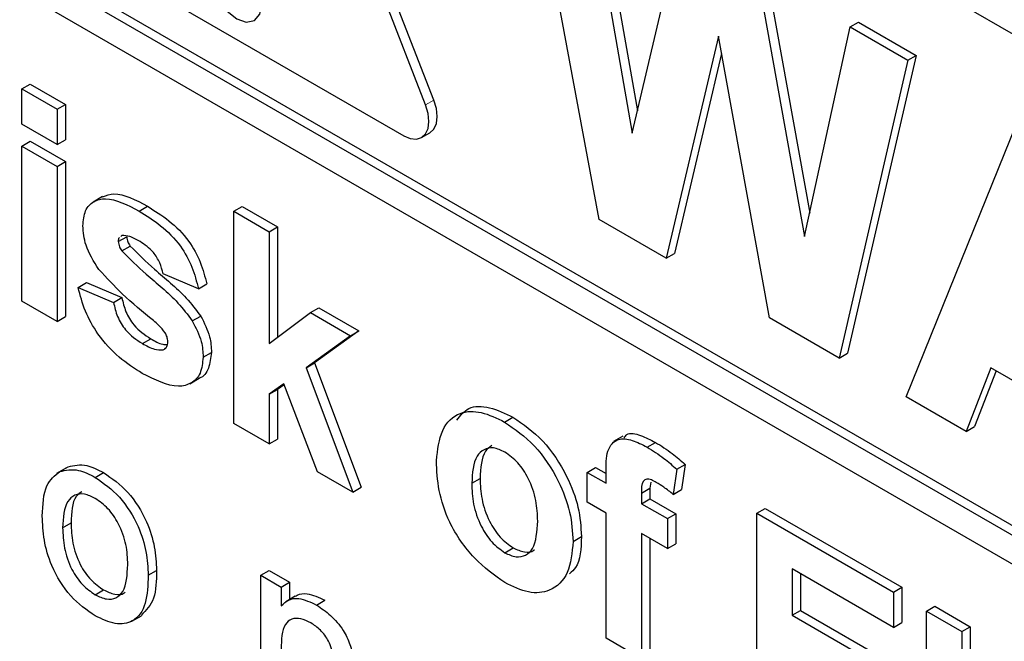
# Paper-space layout 'Blatt2' of a CAD drawing. Header units: millimetres. Extents: x 5 to 418, y 2 to 292.
# Tile 25 of 115: x 115.491 to 116.88, y 179.91 to 180.788. Entities that reach past the tile are written whole.
import ezdxf

# ---------------------------------------------------------------- set-up
doc = ezdxf.new("R2010")
doc.units = ezdxf.units.MM

psp = doc.layouts.new('Blatt2')

# ---------------------------------------------------------------- linework, layer by layer
at = {"color": 7, "linetype": 'Continuous', "lineweight": 25}
for p, q in [((119.451, 179.2902), (115.0669, 181.8211)), ((116.0639, 180.6672), (115.8282, 181.2747)), ((116.0757, 180.674), (115.84, 181.2815)), ((115.0787, 181.1203), (119.5335, 178.5486)), ((115.0669, 181.1135), (119.5335, 178.535)), ((119.5335, 178.4942), (115.0669, 181.0727)), ((116.3088, 180.5054), (116.2101, 181.0387)), ((116.3032, 180.9986), (116.3629, 180.6591)), ((116.2914, 180.9918), (116.3555, 180.6276)), ((116.3555, 180.6276), (116.4233, 180.9156)), ((115.5619, 180.8957), (116.0333, 180.6236)), ((116.5434, 180.8599), (116.6058, 180.5144)), ((116.5316, 180.8531), (116.5987, 180.4816)), ((116.5987, 180.4816), (116.6627, 180.7774)), ((116.6627, 180.7774), (116.6745, 180.7842)), ((116.6627, 180.7774), (116.7442, 180.7304)), ((116.6745, 180.7842), (116.756, 180.7372)), ((116.4771, 180.7643), (116.4033, 180.4508)), ((116.549, 180.3667), (116.4771, 180.7643)), ((116.4815, 180.7398), (116.4151, 180.4576)), ((116.756, 180.7372), (116.659, 180.3168)), ((116.7442, 180.7304), (116.756, 180.7372)), ((116.7442, 180.7304), (116.6472, 180.31)), ((115.4942, 180.6899), (115.506, 180.6967)), ((115.4942, 180.6899), (115.5441, 180.6611)), ((115.4942, 180.64), (115.4942, 180.6899)), ((115.506, 180.6967), (115.5558, 180.6679)), ((115.5441, 180.6611), (115.5558, 180.6679)), ((115.5558, 180.6679), (115.5558, 180.618)), ((115.5441, 180.6611), (115.5441, 180.6112)), ((115.5441, 180.6112), (115.4942, 180.64)), ((116.7418, 180.2554), (116.8978, 180.6417)), ((116.0583, 180.6211), (116.0701, 180.6279)), ((115.4942, 180.6093), (115.506, 180.6161)), ((115.4942, 180.6093), (115.5441, 180.5805)), ((115.4942, 180.3905), (115.4942, 180.6093)), ((115.506, 180.6161), (115.5558, 180.5873)), ((115.5441, 180.6112), (115.5558, 180.618)), ((115.5441, 180.5805), (115.5558, 180.5873)), ((115.5441, 180.5805), (115.5441, 180.3617)), ((115.5558, 180.5873), (115.5558, 180.3685)), ((115.6082, 180.5379), (115.5949, 180.5302)), ((115.66, 180.5174), (115.6718, 180.5242)), ((115.7934, 180.5172), (115.8051, 180.524)), ((115.8051, 180.524), (115.855, 180.4952)), ((115.7934, 180.2178), (115.7934, 180.5172)), ((115.7934, 180.5172), (115.8432, 180.4884)), ((115.8432, 180.4884), (115.855, 180.4952)), ((115.855, 180.4952), (115.855, 180.3395)), ((116.4033, 180.4508), (116.3088, 180.5054)), ((115.6305, 180.4744), (115.6423, 180.4812)), ((115.6357, 180.483), (115.6341, 180.4817)), ((115.8432, 180.4884), (115.8432, 180.3307)), ((115.6353, 180.4614), (115.6471, 180.4682)), ((116.4033, 180.4508), (116.4151, 180.4576)), ((115.7435, 180.4078), (115.6936, 180.4289)), ((115.574, 180.4097), (115.5858, 180.4165)), ((115.5858, 180.4165), (115.6356, 180.3954)), ((115.7435, 180.4078), (115.7553, 180.4146)), ((115.574, 180.4097), (115.6238, 180.3886)), ((115.5441, 180.3617), (115.4942, 180.3905)), ((115.6238, 180.3886), (115.6356, 180.3954)), ((115.8432, 180.3307), (115.9014, 180.3742)), ((115.9014, 180.3742), (115.9132, 180.381)), ((115.9014, 180.3742), (115.9579, 180.3416)), ((115.9132, 180.381), (115.9697, 180.3484)), ((115.5441, 180.3617), (115.5558, 180.3685)), ((115.7349, 180.3626), (115.7467, 180.3694)), ((116.6472, 180.31), (116.549, 180.3667)), ((115.9697, 180.3484), (115.9071, 180.3034)), ((115.9579, 180.3416), (115.9697, 180.3484)), ((115.6644, 180.3306), (115.6762, 180.3374)), ((115.9579, 180.3416), (115.8953, 180.2965)), ((115.6937, 180.3217), (115.6978, 180.3241)), ((115.7501, 180.3113), (115.7619, 180.3181)), ((116.6472, 180.31), (116.659, 180.3168)), ((115.8953, 180.2965), (115.9071, 180.3034)), ((115.9071, 180.3034), (115.973, 180.1277)), ((115.8953, 180.2965), (115.9612, 180.1209)), ((116.8612, 180.2964), (116.8265, 180.2066)), ((116.8687, 180.2921), (116.8382, 180.2134)), ((117.0196, 180.205), (116.8612, 180.2964)), ((115.7313, 180.2739), (115.7446, 180.2816)), ((115.8638, 180.2738), (115.8432, 180.259)), ((115.8643, 180.2725), (115.855, 180.2658)), ((115.9114, 180.1496), (115.8638, 180.2738)), ((115.8432, 180.259), (115.855, 180.2658)), ((115.8432, 180.259), (115.8432, 180.189)), ((115.855, 180.2658), (115.855, 180.1958)), ((116.8265, 180.2066), (116.7418, 180.2554)), ((115.8432, 180.189), (115.7934, 180.2178)), ((116.1755, 180.2198), (116.1872, 180.2266)), ((116.8265, 180.2066), (116.8382, 180.2134)), ((115.8432, 180.189), (115.855, 180.1958)), ((116.3423, 180.1999), (116.3291, 180.1922)), ((116.3766, 180.1843), (116.3883, 180.1911)), ((115.5563, 180.1549), (115.5431, 180.1472)), ((115.5479, 180.1499), (115.5597, 180.1567)), ((115.598, 180.1417), (115.6098, 180.1485)), ((115.9612, 180.1209), (115.9114, 180.1496)), ((116.292, 180.1487), (116.3037, 180.1555)), ((116.292, 180.1487), (116.3185, 180.1334)), ((116.292, 180.1065), (116.292, 180.1487)), ((116.3037, 180.1555), (116.3185, 180.147)), ((116.3185, 180.1334), (116.3185, 180.1491)), ((116.4183, 180.1532), (116.4133, 180.1177)), ((116.4183, 180.1532), (116.43, 180.16)), ((116.43, 180.16), (116.4251, 180.1245)), ((116.1291, 180.1333), (116.1409, 180.1401)), ((116.3816, 180.1348), (116.3802, 180.1263)), ((115.9612, 180.1209), (115.973, 180.1277)), ((116.3684, 180.1195), (116.3802, 180.1263)), ((116.3802, 180.1263), (116.3802, 180.1114)), ((116.4133, 180.1177), (116.4251, 180.1245)), ((116.3185, 180.0911), (116.292, 180.1065)), ((116.3684, 180.1195), (116.3684, 180.1046)), ((116.3684, 180.1046), (116.3802, 180.1114)), ((116.3802, 180.1114), (116.4168, 180.0903)), ((116.3684, 180.1046), (116.405, 180.0835)), ((116.5313, 180.0912), (116.5431, 180.098)), ((116.5431, 180.098), (116.7359, 179.9867)), ((116.3185, 179.9146), (116.3185, 180.0911)), ((116.405, 180.0835), (116.4168, 180.0903)), ((116.405, 180.0835), (116.405, 180.0412)), ((116.4168, 180.0903), (116.4168, 180.0481)), ((116.5313, 179.7918), (116.5313, 180.0912)), ((116.5313, 180.0912), (116.7241, 179.9799)), ((115.552, 180.0706), (115.5638, 180.0774)), ((116.272, 180.0514), (116.2838, 180.0582)), ((116.405, 180.0412), (116.3684, 180.0624)), ((116.3684, 180.0624), (116.3684, 179.8858)), ((116.3802, 180.0556), (116.3802, 179.8926)), ((116.1757, 180.0354), (116.1875, 180.0422)), ((116.405, 180.0412), (116.4168, 180.0481)), ((115.6726, 180.0035), (115.6844, 180.0103)), ((115.8316, 180.0036), (115.8434, 180.0104)), ((115.8434, 180.0104), (115.8721, 179.9938)), ((116.7241, 179.93), (116.5811, 180.0125)), ((116.5811, 180.0125), (116.5811, 179.9472)), ((115.8316, 179.8146), (115.8316, 180.0036)), ((115.8316, 180.0036), (115.8603, 179.987)), ((116.5929, 180.0057), (116.5929, 179.954)), ((115.598, 179.976), (115.6098, 179.9828)), ((115.8603, 179.987), (115.8721, 179.9938)), ((115.8603, 179.987), (115.8603, 179.9606)), ((115.8721, 179.9938), (115.8721, 179.9694)), ((116.7241, 179.9799), (116.7359, 179.9867)), ((116.7359, 179.9867), (116.7359, 179.9368)), ((115.88, 179.974), (115.8667, 179.9663)), ((115.9102, 179.9615), (115.922, 179.9683)), ((116.7241, 179.9799), (116.7241, 179.93)), ((116.5811, 179.9472), (116.5929, 179.954)), ((116.5929, 179.954), (116.7259, 179.8773)), ((116.7706, 179.953), (116.7824, 179.9598)), ((116.7706, 179.953), (116.8205, 179.9242)), ((116.7706, 179.6536), (116.7706, 179.953)), ((116.7824, 179.9598), (116.8323, 179.931)), ((115.6498, 179.9389), (115.6631, 179.9465)), ((116.5811, 179.9472), (116.7141, 179.8705)), ((116.7241, 179.93), (116.7359, 179.9368)), ((116.8205, 179.9242), (116.8323, 179.931)), ((116.8323, 179.931), (116.8323, 179.6316)), ((116.3684, 179.8858), (116.3185, 179.9146)), ((116.8205, 179.9242), (116.8205, 179.6248))]:
    psp.add_line(p, q, dxfattribs=at)
at = {"color": 7, "linetype": 'Continuous', "lineweight": 18}
psp.add_line((116.0639, 180.6672), (116.0757, 180.674), dxfattribs=at)
at = {"color": 7, "linetype": 'Continuous', "lineweight": 25, "flags": 128}
for points in [[(115.8329, 180.8092), (115.8302, 180.8264), (115.8226, 180.8441), (115.8111, 180.8596), (115.7976, 180.8705), (115.7841, 180.8752), (115.7726, 180.8729), (115.7649, 180.8641), (115.7622, 180.8501), (115.7649, 180.8329), (115.7726, 180.8152), (115.7841, 180.7997), (115.7976, 180.7888), (115.8111, 180.7841), (115.8226, 180.7863), (115.8302, 180.7952), (115.8329, 180.8092)], [(116.0333, 180.6236), (116.0424, 180.6197), (116.051, 180.6189), (116.0583, 180.6211), (116.0639, 180.6263), (116.0674, 180.6342), (116.0686, 180.644), (116.0674, 180.6553), (116.0639, 180.6672)], [(116.0701, 180.6279), (116.0701, 180.6279), (116.0757, 180.6332), (116.0792, 180.641), (116.0804, 180.6508), (116.0792, 180.6621), (116.0757, 180.674)]]:
    psp.add_lwpolyline(points, dxfattribs=at)
at = {"color": 7, "linetype": 'Continuous', "lineweight": 25}
for points, knots in [([(115.6083, 180.5377), (115.6135, 180.5396), (115.6314, 180.5459), (115.655, 180.5332), (115.6718, 180.5242)], [0, 0, 0, 0, 0.2908324, 1, 1, 1, 1]), ([(115.5806, 180.4967), (115.5813, 180.5043), (115.5827, 180.5194), (115.5951, 180.5322), (115.6199, 180.5382), (115.6435, 180.526), (115.66, 180.5174)], [0, 0, 0, 0, 0.186756, 0.373549, 0.56049, 1, 1, 1, 1]), ([(115.6718, 180.5242), (115.6819, 180.5179), (115.7021, 180.5055), (115.7294, 180.4784), (115.7475, 180.4452), (115.7527, 180.4248), (115.7553, 180.4146)], [0, 0, 0, 0, 0.280825, 0.559925, 0.77968, 1, 1, 1, 1]), ([(115.66, 180.5174), (115.6701, 180.5111), (115.6903, 180.4987), (115.7176, 180.4716), (115.7357, 180.4384), (115.7409, 180.418), (115.7435, 180.4078)], [0, 0, 0, 0, 0.280825, 0.559925, 0.77968, 1, 1, 1, 1]), ([(115.6031, 180.435), (115.5959, 180.4465), (115.5829, 180.4671), (115.5813, 180.4876), (115.5806, 180.4967)], [0, 0, 0, 0, 0.558645, 1, 1, 1, 1]), ([(115.6613, 180.4744), (115.6563, 180.4772), (115.6474, 180.4824), (115.6392, 180.4828), (115.6357, 180.483)], [0, 0, 0, 0, 0.5610172, 1, 1, 1, 1]), ([(115.6423, 180.4812), (115.6426, 180.4788), (115.6432, 180.4743), (115.6459, 180.4701), (115.6471, 180.4682)], [0, 0, 0, 0, 0.558274, 1, 1, 1, 1]), ([(115.6322, 180.4802), (115.632, 180.48), (115.6305, 180.479), (115.6305, 180.4765), (115.6305, 180.4744)], [0, 0, 0, 0, 0.176554, 1, 1, 1, 1]), ([(115.6305, 180.4744), (115.6308, 180.472), (115.6314, 180.4675), (115.6341, 180.4633), (115.6353, 180.4614)], [0, 0, 0, 0, 0.558274, 1, 1, 1, 1]), ([(115.6471, 180.4682), (115.6585, 180.457), (115.6772, 180.4384), (115.7043, 180.4163), (115.7269, 180.3954), (115.7401, 180.3781), (115.7467, 180.3694)], [0, 0, 0, 0, 0.339607, 0.560063, 0.78038, 1, 1, 1, 1]), ([(115.6936, 180.4289), (115.6924, 180.4341), (115.6898, 180.4445), (115.6785, 180.4631), (115.6679, 180.4701), (115.6613, 180.4744)], [0, 0, 0, 0, 0.28081, 0.560758, 1, 1, 1, 1]), ([(115.6353, 180.4614), (115.6467, 180.4502), (115.6654, 180.4316), (115.6925, 180.4095), (115.7151, 180.3886), (115.7283, 180.3713), (115.7349, 180.3626)], [0, 0, 0, 0, 0.339607, 0.560063, 0.78038, 1, 1, 1, 1]), ([(115.68, 180.3629), (115.6651, 180.375), (115.6387, 180.3966), (115.614, 180.4233), (115.6031, 180.435)], [0, 0, 0, 0, 0.560705, 1, 1, 1, 1]), ([(115.6643, 180.2884), (115.6533, 180.2954), (115.6313, 180.3093), (115.6026, 180.3405), (115.5825, 180.3763), (115.5768, 180.3985), (115.574, 180.4097)], [0, 0, 0, 0, 0.280651, 0.560003, 0.779956, 1, 1, 1, 1]), ([(115.6238, 180.3886), (115.6253, 180.3819), (115.6283, 180.3687), (115.6425, 180.345), (115.6561, 180.3361), (115.6644, 180.3306)], [0, 0, 0, 0, 0.280993, 0.560665, 1, 1, 1, 1]), ([(115.6356, 180.3954), (115.6371, 180.3887), (115.6401, 180.3755), (115.6543, 180.3518), (115.6679, 180.3429), (115.6762, 180.3374)], [0, 0, 0, 0, 0.280993, 0.560665, 1, 1, 1, 1]), ([(115.6967, 180.3458), (115.6937, 180.3494), (115.6885, 180.3559), (115.6826, 180.3608), (115.68, 180.3629)], [0, 0, 0, 0, 0.558614, 1, 1, 1, 1]), ([(115.7349, 180.3626), (115.74, 180.3528), (115.749, 180.3351), (115.7498, 180.3186), (115.7501, 180.3113)], [0, 0, 0, 0, 0.558015, 1, 1, 1, 1]), ([(115.7467, 180.3694), (115.7518, 180.3596), (115.7608, 180.3419), (115.7616, 180.3254), (115.7619, 180.3181)], [0, 0, 0, 0, 0.558015, 1, 1, 1, 1]), ([(115.7003, 180.3331), (115.7001, 180.3354), (115.6998, 180.3396), (115.6977, 180.3439), (115.6967, 180.3458)], [0, 0, 0, 0, 0.559319, 1, 1, 1, 1]), ([(115.6644, 180.3306), (115.6702, 180.3274), (115.6805, 180.3217), (115.6897, 180.3217), (115.6937, 180.3217)], [0, 0, 0, 0, 0.560783, 1, 1, 1, 1]), ([(115.6762, 180.3374), (115.682, 180.334), (115.6901, 180.3293), (115.6974, 180.3291), (115.6995, 180.329)], [0, 0, 0, 0, 0.711845, 1, 1, 1, 1]), ([(115.6956, 180.3233), (115.6969, 180.3241), (115.6998, 180.3258), (115.7001, 180.3305), (115.7003, 180.3331)], [0, 0, 0, 0, 0.44903, 1, 1, 1, 1]), ([(115.7619, 180.3181), (115.761, 180.3102), (115.7591, 180.2944), (115.7508, 180.2833), (115.7447, 180.2818), (115.7445, 180.2817)], [0, 0, 0, 0, 0.4930222, 0.9865862, 1, 1, 1, 1]), ([(115.7501, 180.3113), (115.7493, 180.3032), (115.7476, 180.287), (115.734, 180.2736), (115.7076, 180.2665), (115.6822, 180.2794), (115.6643, 180.2884)], [0, 0, 0, 0, 0.186725, 0.373655, 0.5608, 1, 1, 1, 1]), ([(116.0792, 180.1652), (116.081, 180.1805), (116.0845, 180.211), (116.1092, 180.2348), (116.1421, 180.2359), (116.1643, 180.2252), (116.1755, 180.2198)], [0, 0, 0, 0, 0.2799501, 0.5591471, 0.779424, 1, 1, 1, 1]), ([(116.1079, 180.2223), (116.113, 180.2288), (116.124, 180.2431), (116.1541, 180.2424), (116.1762, 180.2319), (116.1872, 180.2266)], [0, 0, 0, 0, 0.30151, 0.650518, 1, 1, 1, 1]), ([(116.1755, 180.2198), (116.1899, 180.2098), (116.2188, 180.1898), (116.2511, 180.1406), (116.2695, 180.0921), (116.2712, 180.065), (116.272, 180.0514)], [0, 0, 0, 0, 0.279785, 0.559124, 0.779388, 1, 1, 1, 1]), ([(116.1872, 180.2266), (116.2017, 180.2166), (116.2306, 180.1966), (116.2629, 180.1474), (116.2813, 180.0989), (116.283, 180.0718), (116.2838, 180.0582)], [0, 0, 0, 0, 0.279785, 0.559124, 0.779388, 1, 1, 1, 1]), ([(116.344, 180.1977), (116.3452, 180.1993), (116.35, 180.2059), (116.3676, 180.2015), (116.3814, 180.1946), (116.3883, 180.1911)], [0, 0, 0, 0, 0.140873, 0.56962, 1, 1, 1, 1]), ([(116.3185, 180.1491), (116.3185, 180.1597), (116.3185, 180.1806), (116.3333, 180.198), (116.3553, 180.1953), (116.3695, 180.188), (116.3766, 180.1843)], [0, 0, 0, 0, 0.281801, 0.55777, 0.778465, 1, 1, 1, 1]), ([(116.3883, 180.1911), (116.3963, 180.1862), (116.4104, 180.1774), (116.424, 180.1653), (116.43, 180.16)], [0, 0, 0, 0, 0.559885, 1, 1, 1, 1]), ([(116.1757, 180.1774), (116.1703, 180.1799), (116.1595, 180.185), (116.1459, 180.1818), (116.1313, 180.1684), (116.13, 180.1478), (116.1291, 180.1333)], [0, 0, 0, 0, 0.186985, 0.373878, 0.561022, 1, 1, 1, 1]), ([(116.1573, 180.1867), (116.1541, 180.1843), (116.1426, 180.1754), (116.1416, 180.1549), (116.1409, 180.1401)], [0, 0, 0, 0, 0.278205, 1, 1, 1, 1]), ([(116.2221, 180.08), (116.2218, 180.0896), (116.221, 180.1086), (116.2111, 180.1382), (116.1948, 180.1638), (116.1821, 180.1729), (116.1757, 180.1774)], [0, 0, 0, 0, 0.281043, 0.560553, 0.78042, 1, 1, 1, 1]), ([(116.3766, 180.1843), (116.3845, 180.1794), (116.3986, 180.1706), (116.4123, 180.1585), (116.4183, 180.1532)], [0, 0, 0, 0, 0.559885, 1, 1, 1, 1]), ([(116.1758, 179.9932), (116.1611, 180.0036), (116.1317, 180.0243), (116.0973, 180.0741), (116.0811, 180.124), (116.0799, 180.1514), (116.0792, 180.1652)], [0, 0, 0, 0, 0.280145, 0.558899, 0.779053, 1, 1, 1, 1]), ([(115.5233, 180.0871), (115.524, 180.1029), (115.5251, 180.1312), (115.541, 180.1442), (115.5479, 180.1499)], [0, 0, 0, 0, 0.560963, 1, 1, 1, 1]), ([(115.5479, 180.1499), (115.5564, 180.1518), (115.5716, 180.1552), (115.59, 180.1458), (115.598, 180.1417)], [0, 0, 0, 0, 0.5590331, 1, 1, 1, 1]), ([(115.5597, 180.1567), (115.5682, 180.1586), (115.5834, 180.162), (115.6017, 180.1526), (115.6098, 180.1485)], [0, 0, 0, 0, 0.5590331, 1, 1, 1, 1]), ([(115.6098, 180.1485), (115.6216, 180.1402), (115.6451, 180.1237), (115.6707, 180.0824), (115.6829, 180.0431), (115.6839, 180.0213), (115.6844, 180.0103)], [0, 0, 0, 0, 0.279556, 0.5586, 0.778991, 1, 1, 1, 1]), ([(115.598, 180.1417), (115.6098, 180.1334), (115.6333, 180.1169), (115.6589, 180.0756), (115.6711, 180.0363), (115.6721, 180.0145), (115.6726, 180.0035)], [0, 0, 0, 0, 0.279556, 0.5586, 0.778991, 1, 1, 1, 1]), ([(116.1409, 180.1401), (116.1412, 180.1306), (116.142, 180.1114), (116.1519, 180.0817), (116.1684, 180.0559), (116.1811, 180.0468), (116.1875, 180.0422)], [0, 0, 0, 0, 0.281015, 0.560464, 0.780394, 1, 1, 1, 1]), ([(116.3894, 180.1347), (116.3871, 180.1359), (116.3825, 180.1384), (116.3757, 180.1399), (116.3685, 180.1353), (116.3684, 180.126), (116.3684, 180.1195)], [0, 0, 0, 0, 0.187802, 0.374953, 0.560679, 1, 1, 1, 1]), ([(116.4133, 180.1177), (116.4089, 180.1212), (116.401, 180.1276), (116.393, 180.1325), (116.3894, 180.1347)], [0, 0, 0, 0, 0.559847, 1, 1, 1, 1]), ([(115.579, 180.1215), (115.5762, 180.1195), (115.5651, 180.1115), (115.5644, 180.092), (115.5638, 180.0774)], [0, 0, 0, 0, 0.254643, 1, 1, 1, 1]), ([(116.1291, 180.1333), (116.1294, 180.1238), (116.1302, 180.1046), (116.1401, 180.0749), (116.1566, 180.0491), (116.1693, 180.04), (116.1757, 180.0354)], [0, 0, 0, 0, 0.281015, 0.560464, 0.780394, 1, 1, 1, 1]), ([(115.598, 180.1119), (115.5928, 180.1144), (115.5823, 180.1194), (115.5686, 180.1175), (115.554, 180.1049), (115.5529, 180.0847), (115.552, 180.0706)], [0, 0, 0, 0, 0.187137, 0.374025, 0.561097, 1, 1, 1, 1]), ([(115.6439, 180.0186), (115.6435, 180.0278), (115.6429, 180.0461), (115.6327, 180.0749), (115.6164, 180.099), (115.6042, 180.1076), (115.598, 180.1119)], [0, 0, 0, 0, 0.281064, 0.560316, 0.780174, 1, 1, 1, 1]), ([(115.598, 179.9461), (115.586, 179.9545), (115.5621, 179.9713), (115.536, 180.0138), (115.5247, 180.0538), (115.5238, 180.076), (115.5233, 180.0871)], [0, 0, 0, 0, 0.279616, 0.558371, 0.778858, 1, 1, 1, 1]), ([(116.1757, 180.0354), (116.1811, 180.0329), (116.192, 180.0279), (116.2057, 180.0311), (116.22, 180.0449), (116.2212, 180.0656), (116.2221, 180.08)], [0, 0, 0, 0, 0.18693, 0.373819, 0.560978, 1, 1, 1, 1]), ([(115.552, 180.0706), (115.5524, 180.0613), (115.5531, 180.0427), (115.5627, 180.0135), (115.5794, 179.989), (115.5918, 179.9803), (115.598, 179.976)], [0, 0, 0, 0, 0.281129, 0.560384, 0.780159, 1, 1, 1, 1]), ([(115.5638, 180.0774), (115.5642, 180.0681), (115.5648, 180.0495), (115.5745, 180.0203), (115.5912, 179.9958), (115.6036, 179.9871), (115.6098, 179.9828)], [0, 0, 0, 0, 0.281129, 0.560384, 0.780159, 1, 1, 1, 1]), ([(116.272, 180.0514), (116.2706, 180.0355), (116.2677, 180.0038), (116.2422, 179.9805), (116.2098, 179.9766), (116.1871, 179.9877), (116.1758, 179.9932)], [0, 0, 0, 0, 0.279924, 0.559367, 0.779516, 1, 1, 1, 1]), ([(116.2838, 180.0582), (116.2832, 180.0412), (116.2825, 180.0185), (116.2701, 180.0084), (116.267, 180.0058)], [0, 0, 0, 0, 0.746792, 1, 1, 1, 1]), ([(116.1875, 180.0422), (116.1928, 180.0398), (116.2035, 180.0351), (116.2139, 180.036), (116.2173, 180.0394), (116.2175, 180.0396)], [0, 0, 0, 0, 0.482219, 0.964333, 1, 1, 1, 1]), ([(115.598, 179.976), (115.6034, 179.9735), (115.614, 179.9684), (115.6277, 179.9708), (115.6421, 179.9838), (115.6431, 180.0042), (115.6439, 180.0186)], [0, 0, 0, 0, 0.187044, 0.373945, 0.560983, 1, 1, 1, 1]), ([(115.6844, 180.0103), (115.6842, 179.9961), (115.6839, 179.9683), (115.6697, 179.954), (115.6627, 179.947)], [0, 0, 0, 0, 0.512915, 1, 1, 1, 1]), ([(115.6726, 180.0035), (115.6722, 179.9897), (115.6714, 179.9621), (115.6539, 179.9368), (115.6266, 179.9329), (115.6076, 179.9417), (115.598, 179.9461)], [0, 0, 0, 0, 0.281033, 0.559513, 0.779602, 1, 1, 1, 1]), ([(115.6098, 179.9828), (115.6151, 179.9804), (115.6255, 179.9756), (115.6362, 179.976), (115.6398, 179.9795), (115.6403, 179.98)], [0, 0, 0, 0, 0.465388, 0.930416, 1, 1, 1, 1]), ([(115.8603, 179.9606), (115.8637, 179.9637), (115.8704, 179.9698), (115.8874, 179.9723), (115.9016, 179.9656), (115.9102, 179.9615)], [0, 0, 0, 0, 0.280554, 0.560815, 1, 1, 1, 1]), ([(115.8803, 179.9735), (115.8811, 179.9741), (115.8855, 179.9777), (115.8994, 179.9787), (115.9134, 179.9723), (115.922, 179.9683)], [0, 0, 0, 0, 0.08724, 0.442807, 1, 1, 1, 1]), ([(115.9102, 179.9615), (115.9169, 179.957), (115.9302, 179.9481), (115.9474, 179.9282), (115.9582, 179.9058), (115.9609, 179.8925), (115.9622, 179.8858)], [0, 0, 0, 0, 0.280216, 0.559971, 0.779636, 1, 1, 1, 1]), ([(115.9022, 179.9363), (115.8974, 179.9386), (115.8878, 179.9432), (115.8748, 179.9428), (115.8611, 179.9316), (115.8606, 179.9127), (115.8603, 179.8993)], [0, 0, 0, 0, 0.187273, 0.374362, 0.56054, 1, 1, 1, 1]), ([(115.935, 179.8678), (115.9349, 179.8745), (115.9349, 179.8878), (115.929, 179.9096), (115.9159, 179.927), (115.9068, 179.9332), (115.9022, 179.9363)], [0, 0, 0, 0, 0.2816799, 0.5597852, 0.7795872, 1, 1, 1, 1])]:
    psp.add_open_spline(points, degree=3, knots=knots, dxfattribs=at)

doc.saveas('drawing.dxf')
